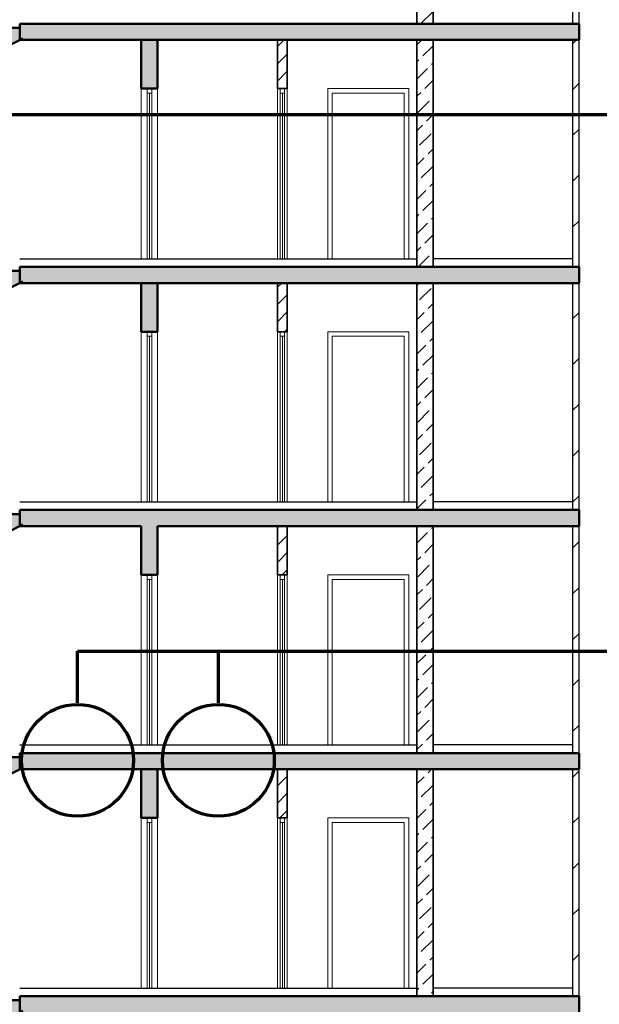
# Model space of a CAD drawing. Header units: millimetres. Extents: x 263826 to 1585445, y -423071 to 70137.
# Tile 255 of 256: x 530684 to 537834, y -77431 to -65281. Entities that reach past the tile are written whole.
import ezdxf

# ---------------------------------------------------------------- set-up
doc = ezdxf.new("R2010")
doc.units = ezdxf.units.MM
doc.layers.add('Standard', color=7, linetype='Continuous', lineweight=25)
pattern_1 = [(45, (277473.13, 108835.9), (-212.13203, 212.13203), []), (45, (277367.07, 108941.95), (-212.13203, 212.13203), [])]
pattern_2 = [(45, (277473.1, 108835.9), (-565.6854, 565.6854), []), (45, (277190.3, 109118.7), (-565.6854, 565.6854), [])]
pattern_3 = [(45, (277473.13, 108835.9), (-212.13203, 212.13203), [200, -70]), (45, (277367.07, 108941.95), (-212.13203, 212.13203), [200, -70])]

# ---------------------------------------------------------------- blocks, each defined once
blk = doc.blocks.new('СЛОЖНЫЙ_ОБЪЕКТ_71')
at = {"layer": 'Standard', "linetype": 'Continuous', "lineweight": 25, "true_color": 0xf1f1f1, "transparency": 33554687}
blk.add_hatch(color=7, dxfattribs=at).paths.add_polyline_path([(253211, -174217), (252911, -174217), (252911, -174367), (252611, -174367), (252611, -174517), (252311, -174517), (252311, -174667), (252011, -174667), (252011, -174817), (251711, -174817), (251711, -174967), (251411, -174967), (251411, -175117), (251111, -175117), (251111, -175267), (250811, -175267), (250811, -175417), (250511, -175417), (250511, -175567), (249061, -175567), (249061, -175717), (250511, -175717), (253251, -174347), (253211, -174367)])
at = {"layer": 'Standard', "color": 7, "linetype": 'Continuous', "lineweight": 50, "transparency": 33554687}
for p, q in [((253211, -174217), (252911, -174217)), ((252911, -174217), (252911, -174367)), ((250511, -175717), (253251, -174347)), ((252911, -174367), (252611, -174367)), ((252611, -174367), (252611, -174517)), ((252611, -174517), (252311, -174517)), ((252311, -174517), (252311, -174667)), ((252311, -174667), (252011, -174667)), ((252011, -174667), (252011, -174817)), ((252011, -174817), (251711, -174817)), ((251711, -174817), (251711, -174967)), ((251711, -174967), (251411, -174967)), ((251411, -174967), (251411, -175117)), ((251411, -175117), (251111, -175117)), ((251111, -175117), (251111, -175267)), ((251111, -175267), (250811, -175267)), ((250811, -175267), (250811, -175417)), ((250811, -175417), (250511, -175417)), ((250511, -175417), (250511, -175567)), ((250511, -175567), (250511, -175417)), ((250511, -175567), (249061, -175567)), ((250511, -175717), (249061, -175717))]:
    blk.add_line(p, q, dxfattribs=at)
blk = doc.blocks.new('СЛОЖНЫЙ_ОБЪЕКТ_72')
at = {"layer": 'Standard', "linetype": 'Continuous', "lineweight": 25, "true_color": 0xf1f1f1, "transparency": 33554687}
blk.add_hatch(color=7, dxfattribs=at).paths.add_polyline_path([(253211, -177217), (252911, -177217), (252911, -177367), (252611, -177367), (252611, -177517), (252311, -177517), (252311, -177667), (252011, -177667), (252011, -177817), (251711, -177817), (251711, -177967), (251411, -177967), (251411, -178117), (251111, -178117), (251111, -178267), (250811, -178267), (250811, -178417), (250511, -178417), (250511, -178567), (249061, -178567), (249061, -178717), (250511, -178717), (253251, -177347), (253211, -177367)])
at = {"layer": 'Standard', "color": 7, "linetype": 'Continuous', "lineweight": 50, "transparency": 33554687}
for p, q in [((253211, -177217), (252911, -177217)), ((252911, -177217), (252911, -177367)), ((250511, -178717), (253251, -177347)), ((252911, -177367), (252611, -177367)), ((252611, -177367), (252611, -177517)), ((252611, -177517), (252311, -177517)), ((252311, -177517), (252311, -177667)), ((252311, -177667), (252011, -177667)), ((252011, -177667), (252011, -177817)), ((252011, -177817), (251711, -177817)), ((251711, -177817), (251711, -177967)), ((251711, -177967), (251411, -177967)), ((251411, -177967), (251411, -178117)), ((251411, -178117), (251111, -178117)), ((251111, -178117), (251111, -178267)), ((251111, -178267), (250811, -178267)), ((250811, -178267), (250811, -178417)), ((250811, -178417), (250511, -178417)), ((250511, -178417), (250511, -178567)), ((250511, -178567), (250511, -178417)), ((250511, -178567), (249061, -178567)), ((250511, -178717), (249061, -178717))]:
    blk.add_line(p, q, dxfattribs=at)
blk = doc.blocks.new('СЛОЖНЫЙ_ОБЪЕКТ_73')
at = {"layer": 'Standard', "linetype": 'Continuous', "lineweight": 25, "true_color": 0xf1f1f1, "transparency": 33554687}
blk.add_hatch(color=7, dxfattribs=at).paths.add_polyline_path([(253211, -180217), (252911, -180217), (252911, -180367), (252611, -180367), (252611, -180517), (252311, -180517), (252311, -180667), (252011, -180667), (252011, -180817), (251711, -180817), (251711, -180967), (251411, -180967), (251411, -181117), (251111, -181117), (251111, -181267), (250811, -181267), (250811, -181417), (250511, -181417), (250511, -181567), (249061, -181567), (249061, -181717), (250511, -181717), (253251, -180347), (253211, -180367)])
at = {"layer": 'Standard', "color": 7, "linetype": 'Continuous', "lineweight": 50, "transparency": 33554687}
for p, q in [((253211, -180217), (252911, -180217)), ((252911, -180217), (252911, -180367)), ((250511, -181717), (253251, -180347)), ((252911, -180367), (252611, -180367)), ((252611, -180367), (252611, -180517)), ((252611, -180517), (252311, -180517)), ((252311, -180517), (252311, -180667)), ((252311, -180667), (252011, -180667)), ((252011, -180667), (252011, -180817)), ((252011, -180817), (251711, -180817)), ((251711, -180817), (251711, -180967)), ((251711, -180967), (251411, -180967)), ((251411, -180967), (251411, -181117)), ((251411, -181117), (251111, -181117)), ((251111, -181117), (251111, -181267)), ((251111, -181267), (250811, -181267)), ((250811, -181267), (250811, -181417)), ((250811, -181417), (250511, -181417)), ((250511, -181417), (250511, -181567)), ((250511, -181567), (250511, -181417)), ((250511, -181567), (249061, -181567)), ((250511, -181717), (249061, -181717))]:
    blk.add_line(p, q, dxfattribs=at)
blk = doc.blocks.new('СЛОЖНЫЙ_ОБЪЕКТ_74')
at = {"layer": 'Standard', "linetype": 'Continuous', "lineweight": 25, "true_color": 0xf1f1f1, "transparency": 33554687}
blk.add_hatch(color=7, dxfattribs=at).paths.add_polyline_path([(253211, -183217), (252911, -183217), (252911, -183367), (252611, -183367), (252611, -183517), (252311, -183517), (252311, -183667), (252011, -183667), (252011, -183817), (251711, -183817), (251711, -183967), (251411, -183967), (251411, -184117), (251111, -184117), (251111, -184267), (250811, -184267), (250811, -184417), (250511, -184417), (250511, -184567), (249061, -184567), (249061, -184717), (250511, -184717), (253251, -183347), (253211, -183367)])
at = {"layer": 'Standard', "color": 7, "linetype": 'Continuous', "lineweight": 50, "transparency": 33554687}
for p, q in [((253211, -183217), (252911, -183217)), ((252911, -183217), (252911, -183367)), ((250511, -184717), (253251, -183347)), ((252911, -183367), (252611, -183367)), ((252611, -183367), (252611, -183517)), ((252611, -183517), (252311, -183517)), ((252311, -183517), (252311, -183667)), ((252311, -183667), (252011, -183667)), ((252011, -183667), (252011, -183817)), ((252011, -183817), (251711, -183817)), ((251711, -183817), (251711, -183967)), ((251711, -183967), (251411, -183967)), ((251411, -183967), (251411, -184117)), ((251411, -184117), (251111, -184117)), ((251111, -184117), (251111, -184267)), ((251111, -184267), (250811, -184267)), ((250811, -184267), (250811, -184417)), ((250811, -184417), (250511, -184417)), ((250511, -184417), (250511, -184567)), ((250511, -184567), (250511, -184417)), ((250511, -184567), (249061, -184567)), ((250511, -184717), (249061, -184717))]:
    blk.add_line(p, q, dxfattribs=at)
blk = doc.blocks.new('СЛОЖНЫЙ_ОБЪЕКТ_75')
at = {"layer": 'Standard', "linetype": 'Continuous', "lineweight": 25, "true_color": 0xf1f1f1, "transparency": 33554687}
blk.add_hatch(color=7, dxfattribs=at).paths.add_polyline_path([(253211, -186217), (252911, -186217), (252911, -186367), (252611, -186367), (252611, -186517), (252311, -186517), (252311, -186667), (252011, -186667), (252011, -186817), (251711, -186817), (251711, -186967), (251411, -186967), (251411, -187117), (251111, -187117), (251111, -187267), (250811, -187267), (250811, -187417), (250511, -187417), (250511, -187567), (249061, -187567), (249061, -187717), (250511, -187717), (253251, -186347), (253211, -186367)])
at = {"layer": 'Standard', "color": 7, "linetype": 'Continuous', "lineweight": 50, "transparency": 33554687}
for p, q in [((253211, -186217), (252911, -186217)), ((252911, -186217), (252911, -186367)), ((250511, -187717), (253251, -186347)), ((252911, -186367), (252611, -186367)), ((252611, -186367), (252611, -186517)), ((252611, -186517), (252311, -186517)), ((252311, -186517), (252311, -186667)), ((252311, -186667), (252011, -186667)), ((252011, -186667), (252011, -186817)), ((252011, -186817), (251711, -186817)), ((251711, -186817), (251711, -186967)), ((251711, -186967), (251411, -186967)), ((251411, -186967), (251411, -187117)), ((251411, -187117), (251111, -187117)), ((251111, -187117), (251111, -187267)), ((251111, -187267), (250811, -187267)), ((250811, -187267), (250811, -187417)), ((250811, -187417), (250511, -187417)), ((250511, -187417), (250511, -187567)), ((250511, -187567), (250511, -187417)), ((250511, -187567), (249061, -187567)), ((250511, -187717), (249061, -187717))]:
    blk.add_line(p, q, dxfattribs=at)

msp = doc.modelspace()

# ---------------------------------------------------------------- hatches: boundary and pattern name
at = {"layer": 'Standard', "linetype": 'Continuous', "lineweight": 18, "true_color": 0xc8aaf3, "transparency": 33554687}
h = msp.add_hatch(dxfattribs=at)
h.set_pattern_fill('__________16', color=191, scale=100, style=0, pattern_type=2)
h.set_pattern_definition(pattern_3)
h.paths.add_polyline_path([(535784.21763, -62530.92275), (535584.21763, -62530.92275), (535584.21763, -65330.92275), (535784.21763, -65330.92275)], flags=0)
at = {"layer": 'Standard', "linetype": 'Continuous', "lineweight": 18, "true_color": 0xf0b464, "transparency": 33554687}
h = msp.add_hatch(dxfattribs=at)
h.set_pattern_fill('__________22', color=31, scale=100, style=0, pattern_type=2)
h.set_pattern_definition(pattern_2)
h.paths.add_polyline_path([(537584.21763, -62530.92275), (537504.21763, -62530.92275), (537504.21763, -65330.92275), (537584.21763, -65330.92275)], flags=0)
at = {"layer": 'Standard', "linetype": 'Continuous', "lineweight": 50, "true_color": 0xf1f1f1, "transparency": 33554687}
for points in [[(537584.21763, -65330.92275), (530684.21763, -65330.92275), (530684.21763, -65530.92275), (537584.21763, -65530.92275)], [(537584.21763, -65530.92275), (537584.21763, -65330.92275), (530684.21763, -65330.92275), (530684.21763, -65530.92275)], [(532184.21763, -66130.92275), (532384.21763, -66130.92275), (532384.21763, -65530.92275), (532184.21763, -65530.92275)], [(537584.21763, -68330.92275), (530684.21763, -68330.92275), (530684.21763, -68530.92275), (537584.21763, -68530.92275)], [(537584.21763, -68530.92275), (537584.21763, -68330.92275), (530684.21763, -68330.92275), (530684.21763, -68530.92275)], [(532184.21763, -69130.92275), (532384.21763, -69130.92275), (532384.21763, -68530.92275), (532184.21763, -68530.92275)], [(537584.21763, -71330.92275), (530684.21763, -71330.92275), (530684.21763, -71530.92275), (537584.21763, -71530.92275)], [(537584.21763, -71530.92275), (537584.21763, -71330.92275), (530684.21763, -71330.92275), (530684.21763, -71530.92275)], [(537584.21763, -74330.92275), (530684.21763, -74330.92275), (530684.21763, -74530.92275), (537584.21763, -74530.92275)], [(537584.21763, -74530.92275), (537584.21763, -74330.92275), (530684.21763, -74330.92275), (530684.21763, -74530.92275)], [(537584.21763, -77330.92275), (530684.21763, -77330.92275), (530684.21763, -77530.92275), (537584.21763, -77530.92275)], [(537584.21763, -77530.92275), (537584.21763, -77330.92275), (530684.21763, -77330.92275), (530684.21763, -77530.92275)]]:
    msp.add_hatch(color=7, dxfattribs=at).paths.add_polyline_path(points)
at = {"layer": 'Standard', "linetype": 'Continuous', "lineweight": 18, "true_color": 0xaa8232, "transparency": 33554687}
h = msp.add_hatch(dxfattribs=at)
h.set_pattern_fill('__________301', color=45, scale=100, style=0, pattern_type=2)
h.set_pattern_definition(pattern_1)
h.paths.add_polyline_path([(533864.21763, -66130.92275), (533984.21763, -66130.92275), (533984.21763, -65530.92275), (533864.21763, -65530.92275)], flags=0)
at = {"layer": 'Standard', "linetype": 'Continuous', "lineweight": 18, "true_color": 0xc8aaf3, "transparency": 33554687}
h = msp.add_hatch(dxfattribs=at)
h.set_pattern_fill('__________16', color=191, scale=100, style=0, pattern_type=2)
h.set_pattern_definition(pattern_3)
h.paths.add_polyline_path([(535784.21763, -65530.92275), (535584.21763, -65530.92275), (535584.21763, -68330.92275), (535784.21763, -68330.92275)], flags=0)
at = {"layer": 'Standard', "linetype": 'Continuous', "lineweight": 18, "true_color": 0xf0b464, "transparency": 33554687}
h = msp.add_hatch(dxfattribs=at)
h.set_pattern_fill('__________22', color=31, scale=100, style=0, pattern_type=2)
h.set_pattern_definition(pattern_2)
h.paths.add_polyline_path([(537584.21763, -65530.92275), (537504.21763, -65530.92275), (537504.21763, -68330.92275), (537584.21763, -68330.92275)], flags=0)
at = {"layer": 'Standard', "linetype": 'Continuous', "lineweight": 18, "true_color": 0xaa8232, "transparency": 33554687}
h = msp.add_hatch(dxfattribs=at)
h.set_pattern_fill('__________301', color=45, scale=100, style=0, pattern_type=2)
h.set_pattern_definition(pattern_1)
h.paths.add_polyline_path([(533864.21763, -69130.92275), (533984.21763, -69130.92275), (533984.21763, -68530.92275), (533864.21763, -68530.92275)], flags=0)
at = {"layer": 'Standard', "linetype": 'Continuous', "lineweight": 18, "true_color": 0xc8aaf3, "transparency": 33554687}
h = msp.add_hatch(dxfattribs=at)
h.set_pattern_fill('__________16', color=191, scale=100, style=0, pattern_type=2)
h.set_pattern_definition(pattern_3)
h.paths.add_polyline_path([(535784.21763, -68530.92275), (535584.21763, -68530.92275), (535584.21763, -71330.92275), (535784.21763, -71330.92275)], flags=0)
at = {"layer": 'Standard', "linetype": 'Continuous', "lineweight": 18, "true_color": 0xf0b464, "transparency": 33554687}
h = msp.add_hatch(dxfattribs=at)
h.set_pattern_fill('__________22', color=31, scale=100, style=0, pattern_type=2)
h.set_pattern_definition(pattern_2)
h.paths.add_polyline_path([(537584.21763, -68530.92275), (537504.21763, -68530.92275), (537504.21763, -71330.92275), (537584.21763, -71330.92275)], flags=0)
at = {"layer": 'Standard', "linetype": 'Continuous', "lineweight": 25, "true_color": 0xf1f1f1, "transparency": 33554687}
for points in [[(532184.21763, -72130.92275), (532384.21763, -72130.92275), (532384.21763, -71530.92275), (532184.21763, -71530.92275)], [(532184.21763, -75130.92275), (532384.21763, -75130.92275), (532384.21763, -74530.92275), (532184.21763, -74530.92275)]]:
    msp.add_hatch(color=7, dxfattribs=at).paths.add_polyline_path(points)
at = {"layer": 'Standard', "linetype": 'Continuous', "lineweight": 18, "true_color": 0xaa8232, "transparency": 33554687}
h = msp.add_hatch(dxfattribs=at)
h.set_pattern_fill('__________301', color=45, scale=100, style=0, pattern_type=2)
h.set_pattern_definition(pattern_1)
h.paths.add_polyline_path([(533864.21763, -72130.92275), (533984.21763, -72130.92275), (533984.21763, -71530.92275), (533864.21763, -71530.92275)], flags=0)
at = {"layer": 'Standard', "linetype": 'Continuous', "lineweight": 18, "true_color": 0xc8aaf3, "transparency": 33554687}
h = msp.add_hatch(dxfattribs=at)
h.set_pattern_fill('__________16', color=191, scale=100, style=0, pattern_type=2)
h.set_pattern_definition(pattern_3)
h.paths.add_polyline_path([(535784.21763, -71530.92275), (535584.21763, -71530.92275), (535584.21763, -74330.92275), (535784.21763, -74330.92275)], flags=0)
at = {"layer": 'Standard', "linetype": 'Continuous', "lineweight": 18, "true_color": 0xf0b464, "transparency": 33554687}
h = msp.add_hatch(dxfattribs=at)
h.set_pattern_fill('__________22', color=31, scale=100, style=0, pattern_type=2)
h.set_pattern_definition(pattern_2)
h.paths.add_polyline_path([(537584.21763, -71530.92275), (537504.21763, -71530.92275), (537504.21763, -74330.92275), (537584.21763, -74330.92275)], flags=0)
at = {"layer": 'Standard', "linetype": 'Continuous', "lineweight": 18, "true_color": 0xaa8232, "transparency": 33554687}
h = msp.add_hatch(dxfattribs=at)
h.set_pattern_fill('__________301', color=45, scale=100, style=0, pattern_type=2)
h.set_pattern_definition(pattern_1)
h.paths.add_polyline_path([(533864.21763, -75130.92275), (533984.21763, -75130.92275), (533984.21763, -74530.92275), (533864.21763, -74530.92275)], flags=0)
at = {"layer": 'Standard', "linetype": 'Continuous', "lineweight": 18, "true_color": 0xc8aaf3, "transparency": 33554687}
h = msp.add_hatch(dxfattribs=at)
h.set_pattern_fill('__________16', color=191, scale=100, style=0, pattern_type=2)
h.set_pattern_definition(pattern_3)
h.paths.add_polyline_path([(535784.21763, -74530.92275), (535584.21763, -74530.92275), (535584.21763, -77330.92275), (535784.21763, -77330.92275)], flags=0)
at = {"layer": 'Standard', "linetype": 'Continuous', "lineweight": 18, "true_color": 0xf0b464, "transparency": 33554687}
h = msp.add_hatch(dxfattribs=at)
h.set_pattern_fill('__________22', color=31, scale=100, style=0, pattern_type=2)
h.set_pattern_definition(pattern_2)
h.paths.add_polyline_path([(537584.21763, -74530.92275), (537504.21763, -74530.92275), (537504.21763, -77330.92275), (537584.21763, -77330.92275)], flags=0)

# ---------------------------------------------------------------- linework, layer by layer
at = {"layer": 'Standard', "color": 191, "linetype": 'Continuous', "lineweight": 35, "true_color": 0xc8aaf3, "transparency": 33554687}
for p, q in [((535584.21763, -62530.92275), (535584.21763, -65330.92275)), ((535784.21763, -65330.92275), (535784.21763, -62530.92275)), ((535584.21763, -65530.92275), (535584.21763, -68330.92275)), ((535784.21763, -68330.92275), (535784.21763, -65530.92275)), ((535584.21763, -68530.92275), (535584.21763, -71330.92275)), ((535784.21763, -71330.92275), (535784.21763, -68530.92275)), ((535584.21763, -71530.92275), (535584.21763, -74330.92275)), ((535784.21763, -74330.92275), (535784.21763, -71530.92275)), ((535584.21763, -74530.92275), (535584.21763, -77330.92275)), ((535784.21763, -77330.92275), (535784.21763, -74530.92275))]:
    msp.add_line(p, q, dxfattribs=at)
at = {"layer": 'Standard', "color": 31, "linetype": 'Continuous', "lineweight": 25, "true_color": 0xf0b464, "transparency": 33554687}
for p, q in [((537504.21763, -62530.92275), (537504.21763, -65330.92275)), ((537584.21763, -65330.92275), (537584.21763, -62530.92275)), ((537504.21763, -65530.92275), (537504.21763, -68330.92275)), ((537584.21763, -68330.92275), (537584.21763, -65530.92275)), ((537504.21763, -68530.92275), (537504.21763, -71330.92275)), ((537584.21763, -71330.92275), (537584.21763, -68530.92275)), ((537504.21763, -71530.92275), (537504.21763, -74330.92275)), ((537584.21763, -74330.92275), (537584.21763, -71530.92275)), ((537504.21763, -74530.92275), (537504.21763, -77330.92275)), ((537584.21763, -77330.92275), (537584.21763, -74530.92275))]:
    msp.add_line(p, q, dxfattribs=at)
at = {"layer": 'Standard', "color": 7, "linetype": 'Continuous', "lineweight": 50, "transparency": 33554687}
for p, q in [((537584.21763, -65330.92275), (530684.21763, -65330.92275)), ((537584.21763, -65330.92275), (530684.21763, -65330.92275)), ((530684.21763, -65330.92275), (530684.21763, -65530.92275)), ((537584.21763, -65530.92275), (537584.21763, -65330.92275)), ((537584.21763, -65530.92275), (537584.21763, -65330.92275)), ((532184.21763, -65530.92275), (530684.21763, -65530.92275)), ((532184.21763, -65530.92275), (530684.21763, -65530.92275)), ((532184.21763, -65530.92275), (532184.21763, -66130.92275)), ((532384.21763, -65530.92275), (532184.21763, -65530.92275)), ((532384.21763, -65530.92275), (532184.21763, -65530.92275)), ((533864.21763, -65530.92275), (532384.21763, -65530.92275)), ((533864.21763, -65530.92275), (532384.21763, -65530.92275)), ((532384.21763, -66130.92275), (532384.21763, -65530.92275)), ((533984.21763, -65530.92275), (533864.21763, -65530.92275)), ((533984.21763, -65530.92275), (533864.21763, -65530.92275)), ((535584.21763, -65530.92275), (533984.21763, -65530.92275)), ((535584.21763, -65530.92275), (533984.21763, -65530.92275)), ((535784.21763, -65530.92275), (535584.21763, -65530.92275)), ((535784.21763, -65530.92275), (535584.21763, -65530.92275)), ((535789.21763, -65530.92275), (535784.21763, -65530.92275)), ((535789.21763, -65530.92275), (535784.21763, -65530.92275)), ((537499.21763, -65530.92275), (535789.21763, -65530.92275)), ((537499.21763, -65530.92275), (535789.21763, -65530.92275)), ((537504.21763, -65530.92275), (537499.21763, -65530.92275)), ((537504.21763, -65530.92275), (537499.21763, -65530.92275)), ((537584.21763, -65530.92275), (537504.21763, -65530.92275)), ((537584.21763, -65530.92275), (537504.21763, -65530.92275)), ((532184.21763, -66130.92275), (532256.21763, -66130.92275)), ((532256.21763, -66130.92275), (532312.21763, -66130.92275)), ((532312.21763, -66130.92275), (532384.21763, -66130.92275)), ((537584.21763, -68330.92275), (530684.21763, -68330.92275)), ((537584.21763, -68330.92275), (530684.21763, -68330.92275)), ((530684.21763, -68330.92275), (530684.21763, -68530.92275)), ((537584.21763, -68530.92275), (537584.21763, -68330.92275)), ((537584.21763, -68530.92275), (537584.21763, -68330.92275)), ((532184.21763, -68530.92275), (530684.21763, -68530.92275)), ((532184.21763, -68530.92275), (530684.21763, -68530.92275)), ((532184.21763, -68530.92275), (532184.21763, -69130.92275)), ((532384.21763, -68530.92275), (532184.21763, -68530.92275)), ((532384.21763, -68530.92275), (532184.21763, -68530.92275)), ((533864.21763, -68530.92275), (532384.21763, -68530.92275)), ((533864.21763, -68530.92275), (532384.21763, -68530.92275)), ((532384.21763, -69130.92275), (532384.21763, -68530.92275)), ((533984.21763, -68530.92275), (533864.21763, -68530.92275)), ((533984.21763, -68530.92275), (533864.21763, -68530.92275)), ((535584.21763, -68530.92275), (533984.21763, -68530.92275)), ((535584.21763, -68530.92275), (533984.21763, -68530.92275)), ((535784.21763, -68530.92275), (535584.21763, -68530.92275)), ((535784.21763, -68530.92275), (535584.21763, -68530.92275)), ((535789.21763, -68530.92275), (535784.21763, -68530.92275)), ((535789.21763, -68530.92275), (535784.21763, -68530.92275)), ((537499.21763, -68530.92275), (535789.21763, -68530.92275)), ((537499.21763, -68530.92275), (535789.21763, -68530.92275)), ((537504.21763, -68530.92275), (537499.21763, -68530.92275)), ((537504.21763, -68530.92275), (537499.21763, -68530.92275)), ((537584.21763, -68530.92275), (537504.21763, -68530.92275)), ((537584.21763, -68530.92275), (537504.21763, -68530.92275)), ((532184.21763, -69130.92275), (532256.21763, -69130.92275)), ((532256.21763, -69130.92275), (532312.21763, -69130.92275)), ((532312.21763, -69130.92275), (532384.21763, -69130.92275)), ((537584.21763, -71330.92275), (530684.21763, -71330.92275)), ((537584.21763, -71330.92275), (530684.21763, -71330.92275)), ((530684.21763, -71330.92275), (530684.21763, -71530.92275)), ((537584.21763, -71530.92275), (537584.21763, -71330.92275)), ((537584.21763, -71530.92275), (537584.21763, -71330.92275)), ((532184.21763, -71530.92275), (530684.21763, -71530.92275)), ((532184.21763, -71530.92275), (530684.21763, -71530.92275)), ((532184.21763, -71530.92275), (532184.21763, -72130.92275)), ((533864.21763, -71530.92275), (532384.21763, -71530.92275)), ((533864.21763, -71530.92275), (532384.21763, -71530.92275)), ((532384.21763, -72130.92275), (532384.21763, -71530.92275)), ((533984.21763, -71530.92275), (533864.21763, -71530.92275)), ((533984.21763, -71530.92275), (533864.21763, -71530.92275)), ((535584.21763, -71530.92275), (533984.21763, -71530.92275)), ((535584.21763, -71530.92275), (533984.21763, -71530.92275)), ((535784.21763, -71530.92275), (535584.21763, -71530.92275)), ((535784.21763, -71530.92275), (535584.21763, -71530.92275)), ((535789.21763, -71530.92275), (535784.21763, -71530.92275)), ((535789.21763, -71530.92275), (535784.21763, -71530.92275)), ((537499.21763, -71530.92275), (535789.21763, -71530.92275)), ((537499.21763, -71530.92275), (535789.21763, -71530.92275)), ((537504.21763, -71530.92275), (537499.21763, -71530.92275)), ((537504.21763, -71530.92275), (537499.21763, -71530.92275)), ((537584.21763, -71530.92275), (537504.21763, -71530.92275)), ((537584.21763, -71530.92275), (537504.21763, -71530.92275)), ((532184.21763, -72130.92275), (532256.21763, -72130.92275)), ((532256.21763, -72130.92275), (532312.21763, -72130.92275)), ((532312.21763, -72130.92275), (532384.21763, -72130.92275)), ((537584.21763, -74330.92275), (530684.21763, -74330.92275)), ((537584.21763, -74330.92275), (530684.21763, -74330.92275)), ((530684.21763, -74330.92275), (530684.21763, -74530.92275)), ((537584.21763, -74530.92275), (537584.21763, -74330.92275)), ((537584.21763, -74530.92275), (537584.21763, -74330.92275)), ((532184.21763, -74530.92275), (530684.21763, -74530.92275)), ((532184.21763, -74530.92275), (530684.21763, -74530.92275)), ((532384.21763, -74530.92275), (532184.21763, -74530.92275)), ((532384.21763, -74530.92275), (532184.21763, -74530.92275)), ((532184.21763, -74530.92275), (532184.21763, -75130.92275)), ((533864.21763, -74530.92275), (532384.21763, -74530.92275)), ((533864.21763, -74530.92275), (532384.21763, -74530.92275)), ((532384.21763, -75130.92275), (532384.21763, -74530.92275)), ((533984.21763, -74530.92275), (533864.21763, -74530.92275)), ((533984.21763, -74530.92275), (533864.21763, -74530.92275)), ((535584.21763, -74530.92275), (533984.21763, -74530.92275)), ((535584.21763, -74530.92275), (533984.21763, -74530.92275)), ((535784.21763, -74530.92275), (535584.21763, -74530.92275)), ((535784.21763, -74530.92275), (535584.21763, -74530.92275)), ((535789.21763, -74530.92275), (535784.21763, -74530.92275)), ((535789.21763, -74530.92275), (535784.21763, -74530.92275)), ((537499.21763, -74530.92275), (535789.21763, -74530.92275)), ((537499.21763, -74530.92275), (535789.21763, -74530.92275)), ((537504.21763, -74530.92275), (537499.21763, -74530.92275)), ((537504.21763, -74530.92275), (537499.21763, -74530.92275)), ((537584.21763, -74530.92275), (537504.21763, -74530.92275)), ((537584.21763, -74530.92275), (537504.21763, -74530.92275)), ((532184.21763, -75130.92275), (532256.21763, -75130.92275)), ((532256.21763, -75130.92275), (532312.21763, -75130.92275)), ((532312.21763, -75130.92275), (532384.21763, -75130.92275)), ((537584.21763, -77330.92275), (530684.21763, -77330.92275)), ((537584.21763, -77330.92275), (530684.21763, -77330.92275)), ((530684.21763, -77330.92275), (530684.21763, -77530.92275)), ((537584.21763, -77530.92275), (537584.21763, -77330.92275)), ((537584.21763, -77530.92275), (537584.21763, -77330.92275))]:
    msp.add_line(p, q, dxfattribs=at)
at = {"layer": 'Standard', "color": 45, "linetype": 'Continuous', "lineweight": 35, "true_color": 0xaa8232, "transparency": 33554687}
for p, q in [((533864.21763, -65530.92275), (533864.21763, -66130.92275)), ((533984.21763, -66130.92275), (533984.21763, -65530.92275)), ((533864.21763, -66130.92275), (533896.21763, -66130.92275)), ((533896.21763, -66130.92275), (533952.21763, -66130.92275)), ((533952.21763, -66130.92275), (533984.21763, -66130.92275)), ((533864.21763, -68530.92275), (533864.21763, -69130.92275)), ((533984.21763, -69130.92275), (533984.21763, -68530.92275)), ((533864.21763, -69130.92275), (533896.21763, -69130.92275)), ((533896.21763, -69130.92275), (533952.21763, -69130.92275)), ((533952.21763, -69130.92275), (533984.21763, -69130.92275)), ((533864.21763, -71530.92275), (533864.21763, -72130.92275)), ((533984.21763, -72130.92275), (533984.21763, -71530.92275)), ((533864.21763, -72130.92275), (533896.21763, -72130.92275)), ((533896.21763, -72130.92275), (533952.21763, -72130.92275)), ((533952.21763, -72130.92275), (533984.21763, -72130.92275)), ((533864.21763, -74530.92275), (533864.21763, -75130.92275)), ((533984.21763, -75130.92275), (533984.21763, -74530.92275)), ((533864.21763, -75130.92275), (533896.21763, -75130.92275)), ((533896.21763, -75130.92275), (533952.21763, -75130.92275)), ((533952.21763, -75130.92275), (533984.21763, -75130.92275))]:
    msp.add_line(p, q, dxfattribs=at)
at = {"layer": 'Standard', "color": 7, "linetype": 'Continuous', "lineweight": 13, "transparency": 33554687}
for p, q in [((532184.21763, -66130.92275), (532184.21763, -68230.92275)), ((532256.21763, -66130.92275), (532256.21763, -66186.92275)), ((532256.21763, -66186.92275), (532312.21763, -66186.92275)), ((532256.21763, -68230.92275), (532256.21763, -66186.92275)), ((532284.21763, -68229.92275), (532284.21763, -66186.92275)), ((532312.21763, -66186.92275), (532312.21763, -66130.92275)), ((532312.21763, -66186.92275), (532312.21763, -68230.92275)), ((532384.21763, -68230.92275), (532384.21763, -66130.92275)), ((533864.21763, -66130.92275), (533864.21763, -68230.92275)), ((533896.21763, -66130.92275), (533896.21763, -66186.92275)), ((533896.21763, -66186.92275), (533952.21763, -66186.92275)), ((533896.21763, -68230.92275), (533896.21763, -66186.92275)), ((533924.21763, -68229.92275), (533924.21763, -66186.92275)), ((533952.21763, -66186.92275), (533952.21763, -66130.92275)), ((533952.21763, -66186.92275), (533952.21763, -68230.92275)), ((533984.21763, -68230.92275), (533984.21763, -66130.92275)), ((534484.21763, -66130.92275), (534484.21763, -68230.92275)), ((535484.21763, -66130.92275), (534484.21763, -66130.92275)), ((534540.21763, -68230.92275), (534540.21763, -66186.92275)), ((534540.21763, -66186.92275), (535428.21763, -66186.92275)), ((535428.21763, -66186.92275), (535428.21763, -68230.92275)), ((535484.21763, -66130.92275), (535484.21763, -68230.92275)), ((532184.21763, -69130.92275), (532184.21763, -71230.92275)), ((532256.21763, -69130.92275), (532256.21763, -69186.92275)), ((532312.21763, -69186.92275), (532312.21763, -69130.92275)), ((532384.21763, -71230.92275), (532384.21763, -69130.92275)), ((533864.21763, -69130.92275), (533864.21763, -71230.92275)), ((533896.21763, -69130.92275), (533896.21763, -69186.92275)), ((533952.21763, -69186.92275), (533952.21763, -69130.92275)), ((533984.21763, -71230.92275), (533984.21763, -69130.92275)), ((534484.21763, -69130.92275), (534484.21763, -71230.92275)), ((535484.21763, -69130.92275), (534484.21763, -69130.92275)), ((535484.21763, -69130.92275), (535484.21763, -71230.92275)), ((532256.21763, -69186.92275), (532312.21763, -69186.92275)), ((532256.21763, -71230.92275), (532256.21763, -69186.92275)), ((532284.21763, -71229.92275), (532284.21763, -69186.92275)), ((532312.21763, -69186.92275), (532312.21763, -71230.92275)), ((533896.21763, -69186.92275), (533952.21763, -69186.92275)), ((533896.21763, -71230.92275), (533896.21763, -69186.92275)), ((533924.21763, -71229.92275), (533924.21763, -69186.92275)), ((533952.21763, -69186.92275), (533952.21763, -71230.92275)), ((534540.21763, -71230.92275), (534540.21763, -69186.92275)), ((534540.21763, -69186.92275), (535428.21763, -69186.92275)), ((535428.21763, -69186.92275), (535428.21763, -71230.92275)), ((532184.21763, -72130.92275), (532184.21763, -74230.92275)), ((532256.21763, -72130.92275), (532256.21763, -72186.92275)), ((532312.21763, -72186.92275), (532312.21763, -72130.92275)), ((532384.21763, -74230.92275), (532384.21763, -72130.92275)), ((533864.21763, -72130.92275), (533864.21763, -74230.92275)), ((533896.21763, -72130.92275), (533896.21763, -72186.92275)), ((533952.21763, -72186.92275), (533952.21763, -72130.92275)), ((533984.21763, -74230.92275), (533984.21763, -72130.92275)), ((534484.21763, -72130.92275), (534484.21763, -74230.92275)), ((535484.21763, -72130.92275), (534484.21763, -72130.92275)), ((535484.21763, -72130.92275), (535484.21763, -74230.92275)), ((532256.21763, -72186.92275), (532312.21763, -72186.92275)), ((532256.21763, -74230.92275), (532256.21763, -72186.92275)), ((532284.21763, -74229.92275), (532284.21763, -72186.92275)), ((532312.21763, -72186.92275), (532312.21763, -74230.92275)), ((533896.21763, -72186.92275), (533952.21763, -72186.92275)), ((533896.21763, -74230.92275), (533896.21763, -72186.92275)), ((533924.21763, -74229.92275), (533924.21763, -72186.92275)), ((533952.21763, -72186.92275), (533952.21763, -74230.92275)), ((534540.21763, -74230.92275), (534540.21763, -72186.92275)), ((534540.21763, -72186.92275), (535428.21763, -72186.92275)), ((535428.21763, -72186.92275), (535428.21763, -74230.92275)), ((532184.21763, -75130.92275), (532184.21763, -77230.92275)), ((532256.21763, -75130.92275), (532256.21763, -75186.92275)), ((532256.21763, -75186.92275), (532312.21763, -75186.92275)), ((532256.21763, -77230.92275), (532256.21763, -75186.92275)), ((532284.21763, -77229.92275), (532284.21763, -75186.92275)), ((532312.21763, -75186.92275), (532312.21763, -75130.92275)), ((532312.21763, -75186.92275), (532312.21763, -77230.92275)), ((532384.21763, -77230.92275), (532384.21763, -75130.92275)), ((533864.21763, -75130.92275), (533864.21763, -77230.92275)), ((533896.21763, -75130.92275), (533896.21763, -75186.92275)), ((533896.21763, -75186.92275), (533952.21763, -75186.92275)), ((533896.21763, -77230.92275), (533896.21763, -75186.92275)), ((533924.21763, -77229.92275), (533924.21763, -75186.92275)), ((533952.21763, -75186.92275), (533952.21763, -75130.92275)), ((533952.21763, -75186.92275), (533952.21763, -77230.92275)), ((533984.21763, -77230.92275), (533984.21763, -75130.92275)), ((534484.21763, -75130.92275), (534484.21763, -77230.92275)), ((535484.21763, -75130.92275), (534484.21763, -75130.92275)), ((534540.21763, -77230.92275), (534540.21763, -75186.92275)), ((534540.21763, -75186.92275), (535428.21763, -75186.92275)), ((535428.21763, -75186.92275), (535428.21763, -77230.92275)), ((535484.21763, -75130.92275), (535484.21763, -77230.92275))]:
    msp.add_line(p, q, dxfattribs=at)
at = {"layer": 'Standard', "color": 136, "linetype": 'Continuous', "lineweight": 70, "transparency": 33554687}
for p, q in [((527249.37569, -66452.18388), (547315.52589, -66452.18388)), ((531398.42918, -73709.91033), (531398.42918, -73074.18473)), ((531398.42918, -73074.18473), (547315.52589, -73074.18473)), ((533135.01984, -73709.91033), (533135.01984, -73074.18473))]:
    msp.add_line(p, q, dxfattribs=at)
at = {"layer": 'Standard', "color": 7, "linetype": 'Continuous', "lineweight": 25, "transparency": 33554687}
for p, q in [((530684.21763, -68230.92275), (535584.21763, -68230.92275)), ((537504.21763, -68230.92275), (535784.21763, -68230.92275)), ((530684.21763, -71230.92275), (535584.21763, -71230.92275)), ((537504.21763, -71230.92275), (535784.21763, -71230.92275)), ((530684.21763, -74230.92275), (535584.21763, -74230.92275)), ((537504.21763, -74230.92275), (535784.21763, -74230.92275)), ((530684.21763, -77230.92275), (535584.21763, -77230.92275)), ((537504.21763, -77230.92275), (535784.21763, -77230.92275))]:
    msp.add_line(p, q, dxfattribs=at)
at = {"layer": 'Standard', "color": 136, "linetype": 'Continuous', "lineweight": 70, "transparency": 33554687}
for centre in [(531398.42918, -74419.93673), (533135.01984, -74419.93673)]:
    msp.add_circle(centre, 690.0264, dxfattribs=at)

# ---------------------------------------------------------------- block references
at = {"layer": 'Standard', "color": 7, "linetype": 'Continuous', "lineweight": 50, "transparency": 33554687}
for name in ['СЛОЖНЫЙ_ОБЪЕКТ_71', 'СЛОЖНЫЙ_ОБЪЕКТ_72', 'СЛОЖНЫЙ_ОБЪЕКТ_73', 'СЛОЖНЫЙ_ОБЪЕКТ_74', 'СЛОЖНЫЙ_ОБЪЕКТ_75']:
    msp.add_blockref(name, (277473.13288, 108835.88877), dxfattribs=at)

doc.saveas('drawing.dxf')
